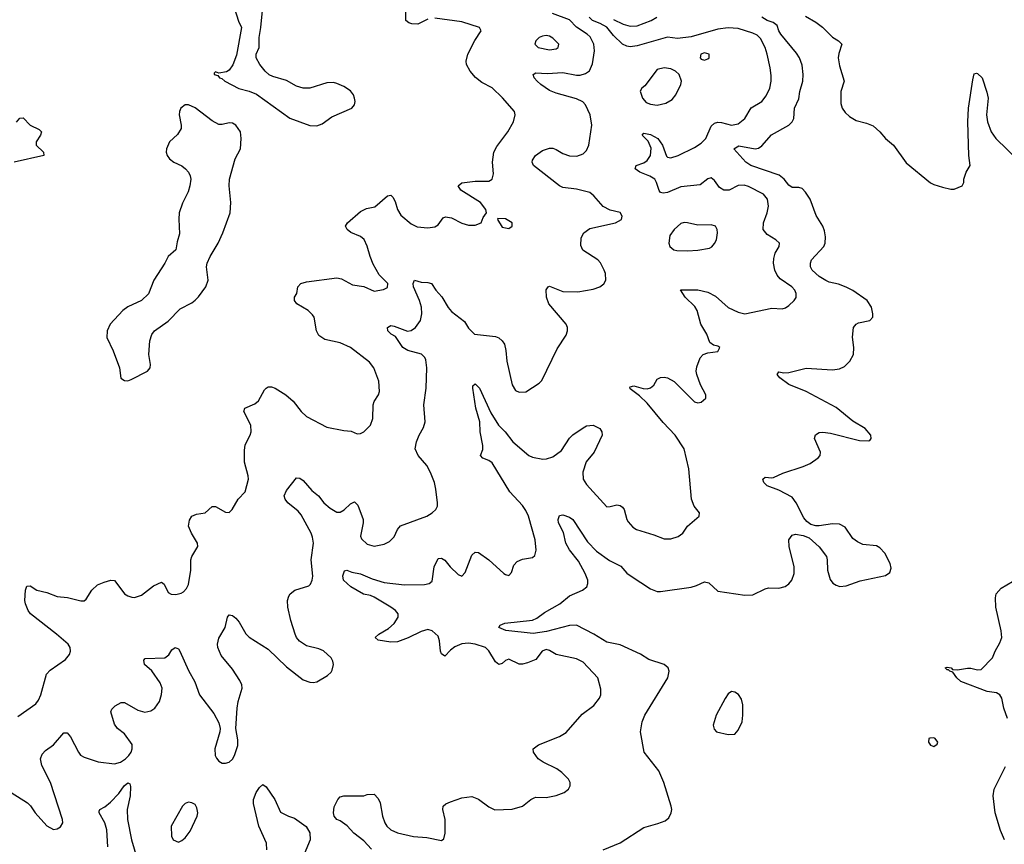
# Model space of a CAD drawing. Header units: inches. Extents: x 2293880 to 2522759, y 823965 to 1006879.
# Tile 108 of 256: x 2341369 to 2347208, y 923883 to 928775. Entities that reach past the tile are written whole.
import ezdxf

# ---------------------------------------------------------------- set-up
doc = ezdxf.new("R2010")
doc.units = ezdxf.units.IN
doc.header["$MEASUREMENT"] = 0
doc.layers.add('C3942', color=7, linetype='Continuous')

msp = doc.modelspace()

# ---------------------------------------------------------------- linework, layer by layer
at = {"layer": 'C3942', "color": 5}
for points, elevation in [([(2341318, 924190), (2341414.9, 924130), (2341432.3, 924112.3), (2341460.3, 924070), (2341530, 923993.4), (2341570, 923970.7), (2341590, 923974), (2341610, 923986), (2341623.7, 924010), (2341622.9, 924030), (2341550.8, 924250), (2341500.3, 924350), (2341492.9, 924390), (2341501.5, 924418.5), (2341520.7, 924439.3), (2341570, 924473.4), (2341630, 924543.8), (2341650, 924543.8), (2341670, 924520.5), (2341716.5, 924430), (2341730, 924412.4), (2341750, 924399.5), (2341833.1, 924373.1), (2341930, 924359.7), (2341965.6, 924370), (2341995.1, 924390), (2342015.8, 924410), (2342028.7, 924430), (2342035.6, 924450), (2342035.1, 924475), (2341990, 924539), (2341949.6, 924569.6), (2341930, 924595.3), (2341909.2, 924670), (2341915.5, 924684.5), (2341935.6, 924704.4), (2341970, 924724.9), (2341990, 924724.9), (2342070, 924678.9), (2342110, 924667.8), (2342145.9, 924674.1), (2342170, 924690.4), (2342196.8, 924730), (2342210, 924771), (2342213.8, 924810), (2342201.2, 924841.2), (2342152.3, 924912.2), (2342109.5, 924950), (2342104.8, 924975.2), (2342113.6, 924986.4), (2342230, 924990.4), (2342252.5, 925007.5), (2342270, 925037.3), (2342290, 925050.5), (2342310, 925042), (2342318.4, 925030), (2342370, 924914), (2342406.6, 924846.6), (2342434, 924770), (2342519, 924659), (2342550, 924604.7), (2342558, 924570), (2342556.3, 924550), (2342524.9, 924450), (2342528.4, 924410), (2342535.1, 924395.1), (2342550, 924376.3), (2342570, 924364.9), (2342590, 924364), (2342610, 924370.5), (2342630, 924387.7), (2342642.6, 924410), (2342662.3, 924470), (2342662.8, 924502.8), (2342650.9, 924570.9), (2342657.8, 924690), (2342664.5, 924730), (2342688.7, 924810), (2342685.8, 924830), (2342674.3, 924854.3), (2342630, 924922), (2342564.1, 925004.1), (2342543.5, 925050), (2342542.3, 925070), (2342550, 925106.8), (2342586.6, 925170), (2342601.2, 925230), (2342610, 925244.7), (2342630, 925241), (2342650, 925224), (2342670, 925200.5), (2342710, 925132.7), (2342730, 925112.4), (2342841.7, 925041.7), (2342950, 924936.4), (2343050, 924859.1), (2343090, 924844.9), (2343110, 924842.8), (2343130, 924846.8), (2343194.5, 924885.5), (2343215.1, 924904.9), (2343222.7, 924917.3), (2343229.4, 924950), (2343226, 924970), (2343215.1, 924990), (2343170, 925031.5), (2343142.8, 925042.8), (2343070, 925060.4), (2343029, 925089), (2343011.1, 925110), (2343001.7, 925130), (2342976.2, 925210), (2342958, 925290), (2342957, 925330), (2342963.8, 925356.2), (2342972.3, 925370), (2343001.2, 925390), (2343083.3, 925416.7), (2343094, 925426), (2343103.5, 925450), (2343106.5, 925473.5), (2343097.1, 925570), (2343110.4, 925670.4), (2343106.1, 925706.1), (2343097.6, 925730), (2343038.4, 925838.4), (2343020.6, 925860.6), (2342958.5, 925910), (2342942.4, 925930), (2342936.2, 925950), (2342950, 925982.8), (2343010, 926058), (2343030, 926055.8), (2343050, 926041.5), (2343101.8, 925981.8), (2343140.2, 925950), (2343172.6, 925910), (2343210, 925878), (2343250, 925854.6), (2343270, 925853.7), (2343292.5, 925867.5), (2343330, 925903.8), (2343354.2, 925914.2), (2343374.4, 925894.4), (2343405.7, 925810), (2343405.7, 925790), (2343390.5, 925710.5), (2343396.1, 925696.1), (2343430, 925663.8), (2343470, 925652.7), (2343530, 925663.1), (2343561.3, 925678.7), (2343590, 925708), (2343609.8, 925750.2), (2343628, 925772), (2343783.7, 925830), (2343815.1, 925850), (2343836.2, 925870), (2343845.6, 925890), (2343846, 925910), (2343837.4, 925990), (2343828.3, 926030), (2343804.4, 926090), (2343782.6, 926130), (2343731.6, 926190), (2343714, 926230), (2343722, 926270), (2343737.6, 926310), (2343764.2, 926355.8), (2343773.3, 926390), (2343765.7, 926490), (2343779.8, 926590), (2343782.5, 926710), (2343776.5, 926756.5), (2343771.4, 926771.4), (2343751.3, 926791.3), (2343670, 926813), (2343640.8, 926830), (2343596.6, 926896.6), (2343572.3, 926910), (2343552, 926930), (2343549.4, 926950), (2343570, 926960.3), (2343590, 926957.3), (2343668.3, 926928.3), (2343690, 926931.3), (2343715.3, 926950), (2343746, 926990), (2343753.8, 927030), (2343751.6, 927070), (2343739.4, 927110), (2343704.6, 927190), (2343702, 927210), (2343710, 927230.5), (2343750, 927218), (2343790, 927216.5), (2343810.2, 927210.2), (2343836.5, 927170), (2343871.8, 927131.8), (2343910, 927068.8), (2343930, 927044.2), (2344005.7, 926985.7), (2344030, 926946), (2344066, 926910), (2344190, 926894.9), (2344210, 926888), (2344230.6, 926870), (2344243, 926850), (2344252.4, 926812.4), (2344257.6, 926750), (2344288.9, 926610), (2344310, 926576.3), (2344330, 926566), (2344370, 926567.3), (2344450, 926619.1), (2344464.9, 926635.1), (2344556.9, 926823.1), (2344610, 926904.7), (2344618, 926930), (2344618, 926950), (2344609.4, 926970), (2344507.6, 927090), (2344492.3, 927130), (2344490, 927172), (2344502, 927190), (2344510, 927194), (2344590, 927163.6), (2344679.5, 927160.5), (2344770, 927177.4), (2344809.2, 927190), (2344832.6, 927207.4), (2344844.5, 927230), (2344842, 927270), (2344834.5, 927290), (2344812.9, 927332.9), (2344797.2, 927350), (2344708.6, 927408.6), (2344695.9, 927435.9), (2344698.3, 927481.7), (2344715.2, 927510), (2344750, 927536.6), (2344901.2, 927570), (2344938, 927590), (2344940.9, 927610), (2344930, 927631.8), (2344870, 927646.3), (2344830, 927666.9), (2344774.5, 927730), (2344750, 927749.8), (2344669.9, 927769.9), (2344590, 927780.8), (2344569.2, 927789.2), (2344415.6, 927910), (2344408.2, 927930), (2344410, 927942), (2344427.3, 927970), (2344470, 927999), (2344510, 928012.6), (2344530, 928012.6), (2344550, 928006), (2344590, 927981.1), (2344630, 927967.4), (2344673.7, 927966.3), (2344710, 927979.1), (2344730, 927998.8), (2344744.2, 928030), (2344762, 928150), (2344752.8, 928210), (2344723.5, 928270), (2344708.2, 928288.2), (2344670, 928306.6), (2344550, 928339.3), (2344510, 928356.1), (2344458.7, 928390), (2344436.9, 928410), (2344420.7, 928430), (2344413.2, 928450), (2344430, 928460.5), (2344496.5, 928456.5), (2344590, 928462.8), (2344670, 928446.2), (2344693.3, 928446.7), (2344723.8, 928456.2), (2344747.3, 928472.7), (2344766, 928514), (2344776.8, 928590), (2344773.7, 928630), (2344752.9, 928672.9), (2344734.5, 928690), (2344670.7, 928730.7), (2344630, 928773.6), (2344528.8, 928811.2)], 260), ([(2342642.6, 928842.6), (2342666.6, 928766.6), (2342684.7, 928730), (2342655.2, 928564.8), (2342633.2, 928506.8), (2342610, 928475.3), (2342594.4, 928465.6), (2342550, 928458), (2342530, 928466), (2342522, 928458), (2342522, 928450), (2342543.6, 928443.6), (2342554, 928430), (2342567.1, 928427.1), (2342584.7, 928410), (2342668.1, 928368.1), (2342730, 928351.8), (2342772.8, 928332.8), (2342970, 928191.5), (2343090, 928148.2), (2343130, 928145.8), (2343161.9, 928158.1), (2343220.4, 928199.6), (2343338.4, 928250), (2343353.3, 928270), (2343358, 928290), (2343354.3, 928310), (2343348.2, 928330), (2343330, 928353.7), (2343290, 928379.8), (2343250, 928397.3), (2343230, 928402.3), (2343190, 928401.7), (2343090, 928369.8), (2343050, 928368.6), (2343010, 928381.1), (2342950, 928414), (2342870, 928438), (2342848.7, 928448.7), (2342825.1, 928470), (2342793.6, 928510), (2342771.6, 928550), (2342771.6, 928570), (2342789.5, 928610), (2342789.5, 928670), (2342799.6, 928730), (2342807.8, 928830)], 320), ([(2343454.4, 923854.4), (2343410, 923904.5), (2343349.7, 923949.7), (2343310, 923993.2), (2343270, 924022), (2343249.4, 924029.4), (2343234, 924050), (2343229.2, 924070), (2343233.6, 924106.4), (2343255.3, 924150), (2343270, 924164.7), (2343290, 924170.7), (2343410, 924170.7), (2343430, 924178.8), (2343470, 924181), (2343495.5, 924155.5), (2343506.8, 924130), (2343520.5, 924050), (2343534.9, 924010), (2343546.7, 923990), (2343570, 923968.7), (2343610, 923950.3), (2343704.7, 923930), (2343782.6, 923922.6), (2343870, 923904.9), (2343884.1, 923915.9), (2343892.8, 923950), (2343892.4, 924030), (2343878.4, 924090), (2343879.3, 924110), (2343896.1, 924123.9), (2343923.9, 924136.1), (2343990, 924159.6), (2344050, 924167.2), (2344090, 924150.3), (2344150, 924105.5), (2344186.9, 924086.9), (2344290, 924092.4), (2344349.7, 924110.3), (2344400.9, 924150), (2344420.6, 924159.4), (2344430, 924162.6), (2344490, 924161.1), (2344550, 924172.2), (2344597.2, 924190), (2344622.7, 924210), (2344633.2, 924230), (2344634, 924250), (2344624, 924270), (2344583.7, 924310), (2344554.5, 924330), (2344472.3, 924370), (2344444.5, 924390), (2344416, 924430), (2344414, 924450), (2344446.3, 924473.7), (2344570, 924522), (2344610, 924546.4), (2344703.8, 924656.2), (2344774.1, 924705.9), (2344807.8, 924750), (2344814.7, 924770), (2344815.6, 924804.4), (2344797.3, 924870), (2344710, 924963.5), (2344670, 924984.5), (2344549.8, 925009.8), (2344510, 925033.3), (2344490, 925039), (2344467.2, 925030), (2344430, 924979.7), (2344380.5, 924959.5), (2344350, 924951.1), (2344330, 924951.1), (2344270, 924982.4), (2344250, 924973.6), (2344230, 924956.3), (2344210, 924949.7), (2344190, 924965.1), (2344150, 925031), (2344131.3, 925051.3), (2344069.2, 925070), (2344030, 925075.8), (2343990, 925071.7), (2343950, 925055.5), (2343924.1, 925035.9), (2343890, 924999.5), (2343870, 925012.7), (2343863.5, 925030), (2343858.8, 925090), (2343850, 925117.6), (2343814.5, 925150), (2343790, 925157.6), (2343750, 925145.6), (2343672.4, 925107.6), (2343610, 925085.1), (2343570, 925082), (2343495.1, 925095.1), (2343477.2, 925110), (2343499.3, 925130), (2343555.9, 925164.1), (2343590, 925193.1), (2343614, 925230), (2343614, 925250), (2343598.2, 925270), (2343569.8, 925290), (2343470, 925349.9), (2343450, 925359.6), (2343408.1, 925368.1), (2343333.3, 925410), (2343289.6, 925450), (2343284.7, 925475.3), (2343294, 925506), (2343309.6, 925510.4), (2343338.3, 925498.3), (2343390, 925487.5), (2343458.2, 925458.2), (2343530, 925436.3), (2343650, 925422.2), (2343770, 925424.4), (2343797.2, 925430), (2343815.3, 925444.7), (2343827.4, 925530), (2343850, 925578), (2343870, 925581.6), (2343890, 925568.2), (2343921.3, 925530), (2343970, 925483), (2343990, 925474), (2344010, 925496), (2344050, 925598.8), (2344070, 925615.5), (2344090, 925614.9), (2344151.2, 925571.2), (2344240.7, 925490), (2344250, 925483), (2344270, 925478.8), (2344284.5, 925495.5), (2344300.1, 925539.9), (2344319.3, 925560.7), (2344350, 925574), (2344410, 925584.9), (2344422.9, 925597.1), (2344431.1, 925628.9), (2344426, 925690), (2344386.6, 925830), (2344370, 925863.6), (2344350, 925894), (2344274.5, 925974.5), (2344170, 926145.4), (2344150, 926161), (2344114.5, 926174.5), (2344101.6, 926190), (2344114.7, 926225.3), (2344116.1, 926250), (2344100.2, 926330), (2344098.3, 926390), (2344073.5, 926470), (2344055.8, 926590), (2344057, 926603), (2344070, 926614.9), (2344094.9, 926590), (2344162.5, 926442.5), (2344209.1, 926369.1), (2344248.1, 926330), (2344293.2, 926270), (2344389, 926190), (2344410, 926180.6), (2344471.3, 926168.7), (2344493.2, 926170), (2344530, 926181.2), (2344581.4, 926218.6), (2344630, 926293.4), (2344648.2, 926311.8), (2344710, 926354.8), (2344730, 926366.8), (2344769.3, 926370.7), (2344810, 926351), (2344821, 926330), (2344822.8, 926310), (2344774.9, 926210), (2344727.9, 926152.1), (2344708.2, 926091.8), (2344710.3, 926050), (2344730, 926017.1), (2344850, 925885.5), (2344870, 925886.4), (2344910, 925897.4), (2344930, 925893.7), (2344943.4, 925883.4), (2344952.9, 925870), (2344969, 925810), (2344976.7, 925796.7), (2345004.8, 925764.8), (2345027.3, 925750), (2345130, 925719.5), (2345190, 925695.5), (2345230, 925694.9), (2345274, 925710), (2345301.2, 925730), (2345329, 925770), (2345399, 925830), (2345401.2, 925850), (2345369.7, 925889.7), (2345353, 925930), (2345336.9, 926110), (2345310, 926229), (2345256.9, 926310), (2345185.6, 926385.6), (2345090, 926501.2), (2345044.5, 926544.5), (2344990, 926585.2), (2344987.3, 926592.7), (2344990, 926598), (2345010, 926602.8), (2345067.1, 926587.1), (2345090, 926585.5), (2345109.6, 926590.4), (2345130, 926606.8), (2345150, 926642.8), (2345170, 926653.4), (2345190, 926655.5), (2345210, 926650.4), (2345250, 926628.7), (2345370, 926508.5), (2345390, 926502.4), (2345410, 926506), (2345438.4, 926530), (2345438.7, 926550), (2345405.6, 926610), (2345383.6, 926670), (2345380.7, 926690), (2345384.9, 926715.1), (2345405.2, 926770), (2345422, 926790), (2345450, 926798.8), (2345510, 926806.8), (2345521.2, 926830), (2345510, 926839.3), (2345484.1, 926844.1), (2345461, 926861), (2345444.7, 926910), (2345408.4, 926970), (2345387.3, 927050), (2345373.2, 927073.2), (2345314.8, 927130), (2345287.6, 927172.4), (2345390, 927173.2), (2345450, 927158.8), (2345495.3, 927135.3), (2345570, 927068.2), (2345630, 927039.6), (2345670, 927030.3), (2345830, 927064.9), (2345890, 927059.1), (2345910, 927065.5), (2345930, 927080.5), (2345962, 927110), (2345973.4, 927126.6), (2345974, 927150), (2345965.4, 927170), (2345948.2, 927190), (2345878.7, 927238.7), (2345860.7, 927260.7), (2345846.8, 927290), (2345838.6, 927330), (2345840.4, 927359.6), (2345849.8, 927390.2), (2345872.8, 927430), (2345874, 927450), (2345852.7, 927470), (2345801.5, 927501.5), (2345778.3, 927530), (2345779.3, 927570), (2345802, 927630), (2345809.8, 927670), (2345802.9, 927710), (2345780.5, 927740.5), (2345690, 927786.5), (2345665.5, 927794.5), (2345630, 927791.8), (2345575.9, 927764.1), (2345544.6, 927764.6), (2345519.3, 927779.3), (2345490, 927820.7), (2345470, 927836.9), (2345450, 927832.1), (2345403.9, 927796.1), (2345290, 927784.2), (2345210, 927751), (2345185.3, 927745.3), (2345170, 927749.5), (2345161.5, 927761.5), (2345146.2, 927810), (2345134.8, 927830), (2345106.7, 927846.7), (2345045.7, 927870), (2345018.4, 927890), (2345024.5, 927910), (2345070, 927927), (2345090, 927939.4), (2345109.9, 927970), (2345113.8, 928013.8), (2345095.4, 928055.4), (2345061.3, 928090), (2345070, 928103), (2345110, 928093.6), (2345152.4, 928070), (2345181.6, 928030), (2345205.6, 927965.6), (2345210, 927959.5), (2345230, 927955.3), (2345273.2, 927970), (2345370, 928017.5), (2345410, 928042.7), (2345437, 928070), (2345470, 928143.6), (2345490, 928162), (2345510, 928167.1), (2345530, 928165.5), (2345590, 928149.4), (2345630, 928156.9), (2345669.8, 928190), (2345707.5, 928252.5), (2345770, 928290.3), (2345796.3, 928323.7), (2345817.4, 928370), (2345825, 928410), (2345825.2, 928445.2), (2345820.3, 928490), (2345802.4, 928570), (2345788.9, 928610), (2345763, 928663), (2345742.9, 928682.9), (2345716.2, 928696.2), (2345630, 928722.2), (2345570, 928728), (2345510, 928719.9), (2345350, 928673.2), (2345270, 928663.6), (2345210, 928672), (2345030, 928621), (2344990, 928615), (2344970, 928618.2), (2344943.5, 928630), (2344890, 928682.3), (2344851.1, 928731.1), (2344812.2, 928752.2), (2344765.1, 928770), (2344745.4, 928790)], 240), ([(2343790, 928779.1), (2343730, 928749.8), (2343694, 928750), (2343676.2, 928756.2), (2343658, 928770), (2343657.7, 928830)], 280), ([(2344829.2, 923850), (2344930, 923892.4), (2345070, 923983.6), (2345153.9, 924006.1), (2345197, 924023), (2345218.8, 924041.2), (2345233.3, 924070), (2345236.3, 924090), (2345233, 924110), (2345189.8, 924250), (2345158.2, 924318.2), (2345071.8, 924430), (2345049.5, 924550), (2345060.5, 924610), (2345077, 924650), (2345213.5, 924870), (2345221.3, 924910), (2345215.1, 924930), (2345190, 924950.9), (2345100.5, 924980.5), (2345050, 925010.8), (2344930, 925065.8), (2344850, 925081.5), (2344774, 925130), (2344670, 925183.5), (2344630, 925181.5), (2344493.8, 925146.2), (2344413.9, 925133.9), (2344251.2, 925151.2), (2344209.3, 925170), (2344217.5, 925182.5), (2344245.2, 925194.8), (2344410, 925212), (2344435.1, 925224.9), (2344481.2, 925258.8), (2344571.1, 925308.9), (2344630, 925357.5), (2344706.6, 925390), (2344731.7, 925410), (2344738.7, 925430), (2344737.2, 925450), (2344723.2, 925490), (2344683.6, 925563.6), (2344629.1, 925630), (2344607.1, 925670), (2344592.9, 925732.9), (2344565.1, 925790), (2344562.4, 925810), (2344570, 925834.8), (2344590, 925838.8), (2344630, 925824.9), (2344650, 925810.3), (2344736.7, 925676.7), (2344790, 925622.4), (2344866.7, 925566.7), (2344933.4, 925533.4), (2344970, 925490.8), (2344994.2, 925474.2), (2345110, 925398.7), (2345150, 925383.7), (2345170, 925383.1), (2345350, 925408.7), (2345382, 925418), (2345430, 925440.3), (2345455.2, 925435.3), (2345510, 925385.7), (2345670, 925360.3), (2345717.5, 925362.5), (2345790, 925398.4), (2345810, 925403.8), (2345870, 925402.4), (2345908.3, 925411.7), (2345930, 925428.4), (2345947.6, 925450), (2345962.4, 925490), (2345961.3, 925530), (2345932.3, 925650), (2345929.5, 925690), (2345950, 925718), (2345970, 925722.8), (2346015.2, 925715.2), (2346050, 925700.7), (2346110, 925647.3), (2346152.7, 925590), (2346158.4, 925570), (2346160.3, 925510), (2346174.6, 925454.6), (2346191.7, 925431.7), (2346210, 925420.4), (2346233.4, 925413.4), (2346270, 925416.9), (2346353.5, 925446.5), (2346502.7, 925477.3), (2346530, 925496), (2346537.6, 925522.4), (2346531.5, 925550), (2346499.7, 925610), (2346470, 925642), (2346450, 925653.7), (2346370, 925662.6), (2346337.8, 925677.8), (2346310, 925698.4), (2346263.8, 925763.8), (2346230, 925781.7), (2346190, 925783.5), (2346110, 925772.6), (2346090, 925772.6), (2346060.4, 925780.4), (2346037.8, 925797.8), (2346020, 925820), (2345974.3, 925910), (2345950, 925942.4), (2345870, 925985.1), (2345800.9, 926010), (2345781.6, 926030), (2345776, 926050), (2345790, 926062), (2345830, 926057.1), (2345840.1, 926059.9), (2345894.9, 926085.1), (2346015.9, 926124.1), (2346057.2, 926142.8), (2346104.4, 926175.6), (2346117, 926190), (2346118.4, 926210), (2346082, 926290), (2346087.5, 926312.5), (2346110, 926325.5), (2346131.8, 926328.2), (2346177.2, 926322.8), (2346350, 926279.3), (2346403.1, 926276.9), (2346410, 926278), (2346419, 926290), (2346417.2, 926310), (2346383.7, 926350), (2346310, 926392.8), (2346210, 926475.6), (2346032, 926570), (2345930, 926611.9), (2345877.6, 926650), (2345861.6, 926670), (2345870, 926686.8), (2345900.2, 926680.2), (2345930, 926681.5), (2346032.1, 926707.9), (2346190, 926698.8), (2346230, 926703.9), (2346261.2, 926718.8), (2346291.6, 926750), (2346314.5, 926790), (2346315.6, 926830), (2346307.5, 926892.5), (2346313.2, 926950), (2346329, 926970), (2346342.5, 926977.5), (2346410, 926991), (2346429, 927010), (2346429.2, 927030), (2346420.9, 927070), (2346394, 927110), (2346310, 927169.5), (2346270, 927189.5), (2346225.4, 927205.4), (2346170, 927217.6), (2346150, 927228), (2346110, 927252.8), (2346068.2, 927290), (2346058.5, 927310), (2346058, 927330), (2346064.8, 927350), (2346138.2, 927430), (2346145.6, 927450), (2346147.4, 927487.4), (2346142, 927522), (2346131.6, 927550), (2346093.2, 927613.2), (2346056.4, 927710), (2346030, 927752.1), (2346010, 927773), (2345990, 927779.7), (2345950, 927779.7), (2345930, 927794), (2345902, 927830), (2345872.7, 927852.7), (2345705.7, 927910), (2345675.6, 927930), (2345604.5, 928010), (2345633.4, 928026.6), (2345730, 928009.1), (2345750, 928013.8), (2345770, 928026.3), (2345826.8, 928093.2), (2345929.9, 928150.1), (2345950, 928168.9), (2345959.4, 928190), (2345963.7, 928250), (2345990, 928304.9), (2345994.5, 928350), (2346012.5, 928410), (2346016, 928450), (2346010, 928505.2), (2345992.5, 928550), (2345976.4, 928576.4), (2345882.5, 928690), (2345870.8, 928710), (2345861, 928741), (2345838.2, 928758.2), (2345800.7, 928770), (2345769.4, 928790)], 220), ([(2344890, 928775.6), (2344948.6, 928748.6), (2344990, 928737.8), (2345030, 928738.1), (2345113.3, 928770), (2345146.9, 928790)], 240), ([(2346030, 928795.5), (2346090, 928760.3), (2346130, 928731.7), (2346190, 928671.5), (2346223.8, 928650), (2346244.4, 928630), (2346225.9, 928574.1), (2346223.2, 928550), (2346230, 928502), (2346258.9, 928410), (2346238.2, 928350), (2346238.5, 928278.5), (2346246, 928250), (2346264.8, 928224.8), (2346290, 928200.5), (2346330, 928177.3), (2346390, 928162), (2346430, 928144.9), (2346470.2, 928110.2), (2346503.8, 928070), (2346550, 928030.5), (2346626.5, 927926.5), (2346770, 927808.4), (2346790, 927797.1), (2346840.9, 927780.9), (2346890, 927770.6), (2346910, 927770.8), (2346958, 927790), (2346968, 927810), (2346968.7, 927830), (2346982, 927870), (2347005.2, 927910), (2346998.7, 927970), (2346991, 928170), (2346995.5, 928250), (2347021.5, 928418.5), (2347030, 928454), (2347042.7, 928457.3), (2347050, 928456.3), (2347076.4, 928430), (2347105.1, 928345.1), (2347112.4, 928310), (2347101.7, 928210), (2347108.9, 928170), (2347130, 928110.8), (2347157.1, 928070), (2347290, 927942)], 220), ([(2341358, 924642), (2341463.9, 924716.1), (2341480.7, 924739.3), (2341493.5, 924770), (2341526.9, 924893.1), (2341550, 924916.3), (2341640.8, 924979.2), (2341664.5, 925010), (2341669.6, 925030), (2341667.6, 925050), (2341655.1, 925070), (2341587.1, 925130), (2341432.8, 925250), (2341419.7, 925270), (2341403.1, 925310), (2341399.7, 925330), (2341403.6, 925390), (2341410, 925414.8), (2341430, 925417.3), (2341470, 925390.6), (2341530, 925377.1), (2341590, 925352.7), (2341651.9, 925348.1), (2341731.5, 925328.5), (2341750, 925328.2), (2341763.3, 925336.7), (2341795.6, 925390), (2341830, 925421.6), (2341870, 925439.3), (2341910, 925450.5), (2341930, 925447.3), (2341939, 925439), (2341991, 925370), (2342010, 925357.3), (2342034, 925350), (2342050, 925348), (2342090, 925362), (2342162.8, 925417.2), (2342210, 925438), (2342226.2, 925426.2), (2342250, 925376.3), (2342266.3, 925366.3), (2342295.3, 925364.7), (2342327.2, 925372.8), (2342339.1, 925380.9), (2342358.3, 925401.7), (2342370, 925424.7), (2342382.6, 925510), (2342383.5, 925570), (2342389.1, 925590.9), (2342424.4, 925650), (2342424, 925670), (2342387.3, 925730), (2342369.7, 925770), (2342374.7, 925805.3), (2342390, 925830.7), (2342417.5, 925842.5), (2342469.5, 925850.5), (2342510, 925886.8), (2342530, 925887.3), (2342590, 925853.4), (2342610, 925850.8), (2342629.6, 925870.4), (2342664.5, 925930), (2342706.3, 925973.7), (2342725.1, 926050), (2342723.9, 926070), (2342701.1, 926150), (2342701.4, 926218.6), (2342706.5, 926253.5), (2342736.3, 926310), (2342742, 926330), (2342738.7, 926370), (2342697, 926450), (2342703.7, 926470), (2342762.9, 926497.1), (2342785, 926515), (2342821.3, 926578.7), (2342830, 926590.3), (2342843, 926597), (2342862.5, 926597.5), (2342883.8, 926590), (2342946, 926550), (2342990, 926511.6), (2343038.6, 926450), (2343070, 926420.7), (2343190, 926358.4), (2343290, 926337.4), (2343333.9, 926333.9), (2343370, 926319.3), (2343390, 926320.4), (2343410, 926330.4), (2343449.8, 926370.2), (2343463.1, 926410), (2343464, 926490), (2343471.3, 926510), (2343496.9, 926550), (2343503, 926570), (2343498.9, 926630), (2343469.7, 926710), (2343443.5, 926743.5), (2343330, 926831.3), (2343270, 926858.5), (2343178.4, 926878.4), (2343141.8, 926901.8), (2343129.7, 926929.7), (2343114.7, 927010), (2343105.3, 927025.3), (2343079.5, 927050), (2343011.8, 927090), (2342998.4, 927110), (2342998, 927130), (2343011.6, 927150), (2343018.4, 927190), (2343036, 927210), (2343070, 927220.8), (2343250, 927243.1), (2343277.7, 927237.7), (2343343.1, 927203.1), (2343410, 927192.4), (2343470, 927165.3), (2343525.6, 927174.4), (2343550, 927186), (2343552, 927210), (2343500.9, 927260.9), (2343465.2, 927325.2), (2343446.5, 927370), (2343430, 927432.3), (2343410.7, 927470.7), (2343388.9, 927488.9), (2343332.9, 927512.9), (2343311.5, 927530), (2343301.6, 927550), (2343312, 927570), (2343390, 927636.5), (2343425.3, 927654.7), (2343474.1, 927665.9), (2343550, 927730.3), (2343570, 927734.4), (2343581.6, 927721.6), (2343596.3, 927696.3), (2343610.2, 927650), (2343630, 927616.5), (2343690, 927564.4), (2343726.5, 927546.5), (2343790, 927541.1), (2343830, 927547), (2343850, 927559.3), (2343881, 927599), (2343893.6, 927606.4), (2343930, 927599.5), (2343990, 927568.7), (2344030, 927557.1), (2344070, 927555.5), (2344105.2, 927570), (2344117.2, 927602.8), (2344138, 927630), (2344133.2, 927650), (2344100.7, 927690), (2343984.1, 927764.1), (2343969.2, 927790), (2343991.5, 927808.5), (2344070, 927818.3), (2344150, 927817.3), (2344171.5, 927828.5), (2344178.7, 927861.3), (2344173.5, 927930), (2344181.5, 927990), (2344197.9, 928022.1), (2344262.9, 928110), (2344296.9, 928170), (2344308, 928210), (2344302.4, 928230), (2344232.5, 928312.5), (2344170, 928370.9), (2344110, 928402.8), (2344071.9, 928431.9), (2344039.5, 928470), (2344019.1, 928510), (2344015.7, 928530), (2344025.5, 928570), (2344068.4, 928651.6), (2344105.1, 928710), (2344095.1, 928730), (2343990, 928763.5), (2343830, 928784.1)], 280), ([(2341350, 928166.7), (2341369.1, 928190.9), (2341390, 928193.4), (2341430, 928149), (2341484.4, 928124.4), (2341498, 928110), (2341492.9, 928090), (2341466, 928050), (2341465.5, 928030), (2341510.5, 927990), (2341510.8, 927970), (2341335.5, 927930)], 280), ([(2347226.2, 924630), (2347205.3, 924690), (2347193.7, 924750), (2347182.4, 924770), (2347161.4, 924781.4), (2347106.6, 924790), (2346950, 924848.6), (2346927, 924870), (2346903.7, 924903.7), (2346886, 924910), (2346878, 924918), (2346870, 924918), (2346858, 924930), (2346870, 924934.8), (2346892, 924930), (2346901, 924921), (2346930, 924919.1), (2346990, 924928), (2347010, 924928), (2347050, 924918.8), (2347070, 924921), (2347139, 924990), (2347153.2, 925030), (2347181.3, 925078.7), (2347192.8, 925110), (2347189.8, 925150.2), (2347157.9, 925290), (2347155.3, 925344.7), (2347159.1, 925370), (2347190, 925402.6), (2347257.4, 925442.6)], 180), ([(2347210, 923909.2), (2347185.3, 923965.3), (2347154.7, 924070), (2347142.5, 924170), (2347148.4, 924210), (2347214.5, 924345.5)], 180), ([(2341892.2, 923867.8), (2341885, 923970), (2341873.7, 924010), (2341839.5, 924070), (2341840.7, 924079.3), (2341844, 924090), (2341874.2, 924105.8), (2341907.2, 924132.8), (2341955.7, 924184.3), (2341988.7, 924230), (2342010, 924248.2), (2342021.4, 924241.4), (2342025.3, 924225.3), (2342024.7, 924170), (2342005, 924090), (2342008, 924030), (2342030.7, 923910), (2342073.2, 923770)], 240), ([(2342835.2, 923850), (2342832.9, 923890), (2342786.2, 923990), (2342755.1, 924124.9), (2342755.1, 924150), (2342771.6, 924190), (2342790, 924220.7), (2342810, 924238.8), (2342830, 924224.9), (2342882.6, 924150), (2342914.8, 924074.8), (2342962, 924050), (2342998, 924038), (2343068.5, 923988.5), (2343090.3, 923950.4), (2343091.7, 923910), (2343016, 923730)], 240)]:
    msp.add_lwpolyline(points, dxfattribs=dict(at, elevation=elevation))
for points, elevation in [([(2344490, 928682.2), (2344470, 928678.4), (2344450, 928669.7), (2344428.9, 928650), (2344424.4, 928630), (2344444.4, 928610), (2344510, 928596.2), (2344550, 928602.7), (2344562.9, 928610), (2344566, 928630), (2344530, 928665.7), (2344510, 928677.8)], 280), ([(2345430, 928578.4), (2345407.7, 928570), (2345404.9, 928550), (2345410, 928541), (2345430, 928534.8), (2345450, 928544), (2345457.2, 928550), (2345457.2, 928570)], 260), ([(2345190, 928489.6), (2345150, 928479.6), (2345076.5, 928383.5), (2345058.8, 928370), (2345048.3, 928351.7), (2345063, 928310), (2345084.9, 928284.9), (2345110, 928274.4), (2345150, 928268.8), (2345200.1, 928279.9), (2345238, 928302), (2345259.5, 928330), (2345289.2, 928390), (2345294, 928410), (2345279.3, 928450), (2345257.2, 928470), (2345230, 928482.9)], 260), ([(2342370, 928269.4), (2342350, 928269.3), (2342324.9, 928250), (2342316.3, 928230), (2342314.9, 928210), (2342326.7, 928150), (2342326.4, 928130), (2342304.9, 928095.1), (2342256.3, 928050), (2342239.3, 928010), (2342238, 927990), (2342243, 927970), (2342256.3, 927950), (2342282.8, 927930), (2342330, 927908.4), (2342351.4, 927891.4), (2342370.4, 927870), (2342380.4, 927850), (2342383.1, 927830), (2342378, 927790), (2342366.8, 927753.2), (2342333.5, 927686.5), (2342314.9, 927630), (2342311.9, 927591.9), (2342315.9, 927504.1), (2342302, 927458), (2342295.5, 927410), (2342248.4, 927370), (2342228.9, 927330), (2342164.2, 927230), (2342131.9, 927148.1), (2342090.9, 927109.1), (2342010, 927070.9), (2341980.3, 927050), (2341905.7, 926970), (2341887.2, 926930), (2341885.7, 926890), (2341922.6, 926810), (2341960.4, 926710), (2341968.4, 926648.4), (2341990, 926634), (2342010, 926633.4), (2342030, 926641.6), (2342126, 926690), (2342142, 926710), (2342144.2, 926730), (2342134.8, 926790), (2342139.8, 926870), (2342152.1, 926907.9), (2342167.3, 926930), (2342250, 926987.6), (2342319.3, 927060.7), (2342390, 927096.2), (2342410, 927112.3), (2342430, 927130.3), (2342471.8, 927190), (2342486.6, 927230), (2342477.4, 927310), (2342480.5, 927330), (2342497.4, 927370), (2342546.6, 927450), (2342574.3, 927510), (2342616, 927630), (2342619.8, 927690), (2342610.9, 927790), (2342612.3, 927830), (2342647.1, 927950), (2342677.8, 928010), (2342682.8, 928070), (2342677.6, 928110), (2342650, 928149.6), (2342630, 928162), (2342610, 928163.7), (2342570, 928153.2), (2342550, 928153.2), (2342510, 928175.1), (2342410, 928252)], 320), ([(2344204.7, 927595.3), (2344202, 927590), (2344230, 927544.7), (2344270, 927536), (2344288.7, 927550), (2344288.7, 927570), (2344250, 927593.2)], 280), ([(2345310, 927571.5), (2345290, 927567), (2345250.6, 927530), (2345225.1, 927494.9), (2345218.4, 927450), (2345224.9, 927430), (2345247.3, 927410), (2345265.8, 927405.8), (2345330, 927404.2), (2345390, 927408.8), (2345460.1, 927419.9), (2345473, 927427), (2345490, 927446.8), (2345501.6, 927470), (2345507.8, 927510), (2345505.1, 927530), (2345494.5, 927550), (2345470, 927558.9), (2345390, 927556.4), (2345330, 927569.7)], 260), ([(2345590, 924789.2), (2345570, 924775.3), (2345552.1, 924747.9), (2345499.3, 924650), (2345481, 924590), (2345486.4, 924566.4), (2345502, 924550), (2345570, 924535.5), (2345610, 924537.3), (2345630, 924560.7), (2345652.8, 924610), (2345657.6, 924650), (2345656.8, 924710), (2345650, 924745.2), (2345632.5, 924772.5), (2345610, 924786)], 220), ([(2346790, 924514), (2346766.7, 924513.3), (2346761, 924510), (2346758.8, 924490), (2346770, 924471.3), (2346790, 924464), (2346810, 924478), (2346814.5, 924490), (2346799, 924510)], 220), ([(2342370, 924133.2), (2342350, 924125.2), (2342334.8, 924110), (2342267.7, 923990), (2342267.9, 923932.1), (2342278.8, 923910), (2342310, 923896.3), (2342330, 923904.9), (2342350, 923920.7), (2342379.3, 923960.7), (2342420.9, 924050), (2342426, 924070), (2342420.1, 924100.1), (2342410, 924119), (2342390, 924129.2)], 260)]:
    msp.add_lwpolyline(points, close=True, dxfattribs=dict(at, elevation=elevation))

doc.saveas('drawing.dxf')
